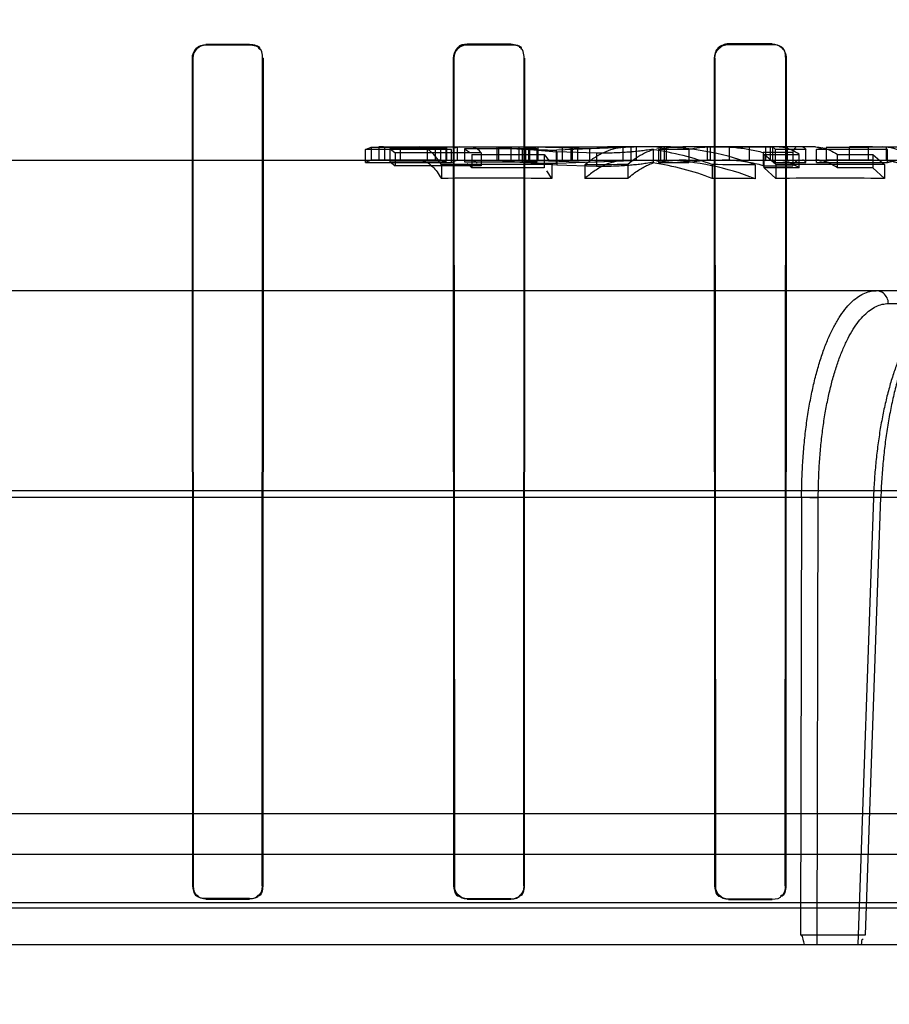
# Model space of a CAD drawing. Header units: millimetres. Extents: x 0 to 297, y 0 to 210.
# Tile 232 of 256: x 58.392 to 58.512, y 159.356 to 159.491. Entities that reach past the tile are written whole.
import ezdxf

# ---------------------------------------------------------------- set-up
doc = ezdxf.new("R2010")
doc.units = ezdxf.units.MM
doc.header["$LTSCALE"] = 16.335
doc.layers.get('0').update_dxf_attribs({"linetype": 'CONTINUOUS'})
for name, color, linetype in [('AXES_REF', 7, 'CONTINUOUS'), ('INTFCLR_1', 7, 'CONTINUOUS'), ('INTFCLR_144815', 7, 'CONTINUOUS'), ('INTFCLR_72935', 7, 'CONTINUOUS')]:
    doc.layers.add(name, color=color, linetype=linetype)

msp = doc.modelspace()

# ---------------------------------------------------------------- linework, layer by layer
at = {"color": 7, "linetype": 'Continuous'}
for radius in [5.8174969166, 5.817, 5.7797484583]:
    msp.add_circle((57.454730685, 154.8339782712), radius, dxfattribs=at)
msp.add_arc((57.454730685, 154.8339782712), 5.76, 278.2771290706, 261.7228709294, dxfattribs=at)
at = {"layer": 'AXES_REF', "color": 9, "linetype": 'Continuous'}
msp.add_circle((57.454730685, 154.8339782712), 5.3067073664, dxfattribs=at)
at = {"layer": 'INTFCLR_1', "color": 6, "linetype": 'Continuous'}
for p, q in [((58.42389843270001, 159.4879020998), (58.41789843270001, 159.4878985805)), ((58.41789843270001, 159.4878314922), (58.42389843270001, 159.4878348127)), ((58.4598984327, 159.4879318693), (58.45389843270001, 159.4879258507)), ((58.45389843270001, 159.4878571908), (58.4598984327, 159.4878628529)), ((58.4958984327, 159.4879774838), (58.4898984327, 159.4879687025)), ((58.4898984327, 159.4878974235), (58.4958984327, 159.487905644)), ((58.4160900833, 159.372023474), (58.4160265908, 159.486023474)), ((58.4161535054, 159.372023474), (58.4160933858, 159.486023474)), ((58.4257087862, 159.486023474), (58.4256483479, 159.372023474)), ((58.4257759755, 159.486023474), (58.4257121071, 159.372023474)), ((58.4520651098, 159.372023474), (58.4520002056, 159.486023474)), ((58.4521297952, 159.372023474), (58.4520684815, 159.486023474)), ((58.4617374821, 159.486023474), (58.4616756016, 159.372023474)), ((58.4618064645, 159.486023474), (58.4617408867, 159.372023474)), ((58.4880257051, 159.372023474), (58.4879584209, 159.486023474)), ((58.4880925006, 159.372023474), (58.4880291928, 159.486023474)), ((58.4977809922, 159.486023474), (58.4977168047, 159.372023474)), ((58.4978528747, 159.486023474), (58.4977845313, 159.372023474)), ((58.42389843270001, 159.3702744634), (58.41789843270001, 159.3702776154)), ((58.41789843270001, 159.370214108), (58.42389843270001, 159.3702107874)), ((58.4598984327, 159.3702478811), (58.45389843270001, 159.3702532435)), ((58.45389843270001, 159.3701884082), (58.4598984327, 159.3701827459)), ((58.4958984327, 159.3702074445), (58.4898984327, 159.3702151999)), ((58.4898984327, 159.3701481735), (58.4958984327, 159.3701399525))]:
    msp.add_line(p, q, dxfattribs=at)
at = {"layer": 'INTFCLR_1', "color": 9, "linetype": 'Continuous'}
for p, q in [((58.41789843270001, 159.4878985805), (58.41789843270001, 159.4878314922)), ((58.42389843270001, 159.4878348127), (58.42389843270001, 159.4879020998)), ((58.45389843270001, 159.4879258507), (58.45389843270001, 159.4878571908)), ((58.4598984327, 159.4878628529), (58.4598984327, 159.4879318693)), ((58.4898984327, 159.4879687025), (58.4898984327, 159.4878974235)), ((58.4958984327, 159.487905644), (58.4958984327, 159.4879774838)), ((58.4160933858, 159.486023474), (58.4160265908, 159.486023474)), ((58.4257759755, 159.486023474), (58.4257087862, 159.486023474)), ((58.4520684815, 159.486023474), (58.4520002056, 159.486023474)), ((58.4618064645, 159.486023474), (58.4617374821, 159.486023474)), ((58.4880291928, 159.486023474), (58.4879584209, 159.486023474)), ((58.4978528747, 159.486023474), (58.4977809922, 159.486023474)), ((58.4160900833, 159.372023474), (58.4161535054, 159.372023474)), ((58.4256483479, 159.372023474), (58.4257121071, 159.372023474)), ((58.4520651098, 159.372023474), (58.4521297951, 159.372023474)), ((58.4616756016, 159.372023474), (58.4617408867, 159.372023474)), ((58.4880257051, 159.372023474), (58.4880925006, 159.372023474)), ((58.4977168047, 159.372023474), (58.4977845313, 159.372023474)), ((58.41789843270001, 159.3702776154), (58.41789843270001, 159.370214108)), ((58.42389843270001, 159.3702107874), (58.42389843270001, 159.3702744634)), ((58.45389843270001, 159.3702532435), (58.45389843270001, 159.3701884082)), ((58.4598984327, 159.3701827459), (58.4598984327, 159.3702478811)), ((58.4898984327, 159.3702151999), (58.4898984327, 159.3701481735)), ((58.4958984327, 159.3701399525), (58.4958984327, 159.3702074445))]:
    msp.add_line(p, q, dxfattribs=at)
at = {"layer": 'INTFCLR_1', "color": 7, "linetype": 'Continuous'}
for points in [[(58.4898984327, 159.4879687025), (58.4898141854, 159.4879667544), (58.48972987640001, 159.4879611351), (58.4896456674, 159.4879518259), (58.4895618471, 159.4879388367), (58.48947845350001, 159.487922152), (58.4893952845, 159.4879016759), (58.4893124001, 159.4878773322), (58.4892301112, 159.4878491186), (58.4891486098, 159.4878170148)], [(58.4891766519, 159.487751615), (58.48925367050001, 159.4877819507), (58.4893319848, 159.4878088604), (58.4894114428, 159.4878322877), (58.48949206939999, 159.4878522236), (58.4895735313, 159.4878685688), (58.4896551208, 159.4878812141), (58.489736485, 159.487890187), (58.4898176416, 159.4878955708), (58.4898984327, 159.4878974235)], [(58.4521449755, 159.4867532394), (58.4521148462, 159.4866757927), (58.4520880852, 159.4865969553), (58.4520647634, 159.486516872), (58.4520449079, 159.4864355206), (58.4520286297, 159.4863532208), (58.4520160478, 159.4862706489), (58.4520071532, 159.4861881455), (58.4520018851, 159.486105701), (58.4520002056, 159.486023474)], [(58.4520684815, 159.486023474), (58.45207013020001, 159.4861033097), (58.45207525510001, 159.4861829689), (58.4520838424, 159.4862623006), (58.4520958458, 159.4863410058), (58.45211125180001, 159.4864190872), (58.45213014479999, 159.4864968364), (58.45215258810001, 159.486574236), (58.4521785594, 159.4866509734), (58.4522080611, 159.4867268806)]]:
    msp.add_lwpolyline(points, dxfattribs=at)
at = {"layer": 'INTFCLR_1', "color": 6, "linetype": 'Continuous'}
for points, knots in [([(58.4160265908, 159.486023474), (58.4160260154, 159.4865078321), (58.4164322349, 159.4875053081), (58.4174268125, 159.4878983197), (58.41789843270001, 159.4878985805)], [0, 0, 0, 0, 0.5066623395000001, 1, 1, 1, 1]), ([(58.4160933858, 159.486023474), (58.4160928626, 159.4864899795), (58.4164839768, 159.4874516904), (58.4174431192, 159.4878312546), (58.41789843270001, 159.4878314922)], [0, 0, 0, 0, 0.5060707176, 1, 1, 1, 1]), ([(58.4958984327, 159.4879774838), (58.49635489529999, 159.4879781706), (58.49738687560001, 159.4876102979), (58.4978535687, 159.4865638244), (58.4978528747, 159.486023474)], [0, 0, 0, 0, 0.4579220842, 1, 1, 1, 1]), ([(58.4257121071, 159.372023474), (58.4257121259, 159.371562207), (58.4253267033, 159.37059857), (58.4243623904, 159.370210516), (58.42389843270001, 159.3702107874)], [0, 0, 0, 0, 0.4985459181, 1, 1, 1, 1]), ([(58.45389843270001, 159.3702532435), (58.4534416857, 159.3702536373), (58.4525007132, 159.3706379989), (58.4521297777, 159.3715774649), (58.4521297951, 159.372023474)], [0, 0, 0, 0, 0.5059473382, 1, 1, 1, 1]), ([(58.4617408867, 159.372023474), (58.461740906, 159.3715588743), (58.461353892, 159.3705807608), (58.4603735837, 159.3701822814), (58.4598984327, 159.3701827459)], [0, 0, 0, 0, 0.4943860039, 1, 1, 1, 1]), ([(58.4898984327, 159.3702151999), (58.4894270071, 159.3702157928), (58.4884653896, 159.3706144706), (58.4880924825, 159.3715729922), (58.4880925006, 159.372023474)], [0, 0, 0, 0, 0.511359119, 1, 1, 1, 1])]:
    msp.add_open_spline(points, degree=3, knots=knots, dxfattribs=at)
for points in [[(58.42389843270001, 159.4879020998), (58.4244234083, 159.4879024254), (58.4253289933, 159.4877670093), (58.4253283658, 159.4872420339)], [(58.42389843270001, 159.4878348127), (58.4244051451, 159.4878351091), (58.42527887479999, 159.4877037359), (58.4252783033, 159.4871970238)], [(58.4598984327, 159.4879318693), (58.4604369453, 159.487932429), (58.46136309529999, 159.487787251), (58.46136243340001, 159.4872487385)], [(58.4598984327, 159.4878628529), (58.4604174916, 159.4878633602), (58.46131011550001, 159.4877233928), (58.4613095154, 159.487204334)], [(58.4958984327, 159.487905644), (58.4964362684, 159.4879064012), (58.49735743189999, 159.4877531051), (58.4973567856, 159.4872152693)], [(58.4160900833, 159.372023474), (58.41609006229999, 159.3715028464), (58.4162435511, 159.3706148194), (58.4167641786, 159.3706145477)], [(58.4256483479, 159.372023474), (58.4256483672, 159.3715240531), (58.4255060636, 159.3706693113), (58.4250066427, 159.3706695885)], [(58.4520651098, 159.372023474), (58.4520650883, 159.3715032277), (58.4522085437, 159.3706113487), (58.4527287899, 159.3706108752)], [(58.4616756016, 159.372023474), (58.4616756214, 159.3715219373), (58.4615396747, 159.3706601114), (58.4610381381, 159.3706605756)], [(58.4880257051, 159.372023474), (58.48802568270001, 159.3714989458), (58.4881613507, 159.3705957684), (58.48868587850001, 159.3705950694)], [(58.4977168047, 159.372023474), (58.4977168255, 159.3715154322), (58.4975853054, 159.3706393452), (58.497077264, 159.3706400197)], [(58.4977845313, 159.372023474), (58.4977845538, 159.3715038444), (58.4976590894, 159.3706035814), (58.4971394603, 159.370604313)], [(58.41789843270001, 159.3702776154), (58.4174508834, 159.3702778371), (58.4166592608, 159.3703469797), (58.416659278, 159.3707945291)]]:
    msp.add_open_spline(points, degree=3, dxfattribs=at)
at = {"layer": 'INTFCLR_1', "color": 7, "linetype": 'Continuous'}
for points, knots in [([(58.45200020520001, 159.4860234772), (58.45199958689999, 159.4865097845), (58.4524056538, 159.4875201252), (58.4534150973, 159.487926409), (58.45389843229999, 159.4879258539)], [0, 0, 0, 0, 0.5015327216, 1, 1, 1, 1]), ([(58.4520684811, 159.4860234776), (58.4520679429, 159.4864921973), (58.45245933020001, 159.4874661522), (58.4534324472, 159.4878576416), (58.4538984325, 159.4878571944)], [0, 0, 0, 0, 0.5014628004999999, 1, 1, 1, 1]), ([(58.4879584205, 159.4860234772), (58.4879576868, 159.4865131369), (58.488364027, 159.4875446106), (58.48939691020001, 159.4879690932), (58.4898984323, 159.4879687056)], [0, 0, 0, 0, 0.494016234, 1, 1, 1, 1]), ([(58.4880291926, 159.4860234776), (58.4880285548, 159.4864959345), (58.48842088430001, 159.4874898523), (58.48941594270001, 159.4878977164), (58.4898984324, 159.487897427)], [0, 0, 0, 0, 0.4947471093, 1, 1, 1, 1])]:
    msp.add_open_spline(points, degree=3, knots=knots, dxfattribs=at)
for points in [[(58.4522080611, 159.4867268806), (58.4523905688, 159.4871672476), (58.4527512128, 159.4877289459), (58.4532279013, 159.487729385)], [(58.45389843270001, 159.4879258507), (58.4534430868, 159.4879254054), (58.4527985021, 159.4878542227), (58.4526241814, 159.4874335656)], [(58.4880291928, 159.486023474), (58.4880286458, 159.4864804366), (58.4881083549, 159.4871228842), (58.488529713, 159.4872997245)], [(58.4891486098, 159.4878170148), (58.4886936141, 159.4876258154), (58.48810451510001, 159.4872601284), (58.4881051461, 159.4867665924)]]:
    msp.add_open_spline(points, degree=3, dxfattribs=at)
at = {"layer": 'INTFCLR_144815', "color": 6, "linetype": 'Continuous'}
for p, q in [((58.4398901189, 159.4734428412), (58.4406558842, 159.4737511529)), ((58.4398901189, 159.4716243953), (58.4398901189, 159.4734372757)), ((58.4517327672, 159.4734372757), (58.4398901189, 159.4734372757)), ((58.4406558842, 159.4737502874), (58.4406558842, 159.4719492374)), ((58.4406558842, 159.4737502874), (58.4483981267, 159.4737502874)), ((58.4417377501, 159.4737782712), (58.4417377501, 159.4719782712)), ((58.44234736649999, 159.4737782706), (58.4417377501, 159.4737782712)), ((58.44234736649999, 159.4737782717), (58.44248570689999, 159.4737726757)), ((58.44248570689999, 159.4737730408), (58.44248570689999, 159.4719728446)), ((58.44248570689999, 159.4737730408), (58.4502279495, 159.4737730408)), ((58.4509714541, 159.4735561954), (58.4432292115, 159.4735561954)), ((58.4432292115, 159.4735523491), (58.4432292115, 159.4717438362)), ((58.4432292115, 159.4735523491), (58.4439905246, 159.4729853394)), ((58.44470891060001, 159.4719782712), (58.44470891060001, 159.4737782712)), ((58.4483981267, 159.4737494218), (58.4487137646, 159.4737782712)), ((58.4483981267, 159.4737494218), (58.4483981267, 159.4719483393)), ((58.44947999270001, 159.4737782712), (58.44947999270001, 159.4719782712)), ((58.4502279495, 159.4737734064), (58.4502279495, 159.471973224)), ((58.4502279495, 159.4737734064), (58.4509714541, 159.4735571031)), ((58.4509714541, 159.4735561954), (58.4509714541, 159.4717478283)), ((58.4510341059, 159.4737782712), (58.4510341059, 159.4719782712)), ((58.4517327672, 159.4716277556), (58.4517327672, 159.473440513)), ((58.4528081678, 159.4737782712), (58.45209038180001, 159.4736280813)), ((58.45251093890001, 159.4737782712), (58.45251093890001, 159.4719782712)), ((58.4535412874, 159.4735395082), (58.4535412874, 159.4717305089)), ((58.4535412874, 159.4735395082), (58.4542185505, 159.4730802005)), ((58.4634955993, 159.4735380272), (58.4535412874, 159.4735380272)), ((58.4580196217, 159.4719782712), (58.4580196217, 159.4737782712)), ((58.45826894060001, 159.4719782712), (58.45826894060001, 159.4737782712)), ((58.45993517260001, 159.4719782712), (58.45993517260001, 159.4737782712)), ((58.4609884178, 159.4737782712), (58.4609884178, 159.4719782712)), ((58.4614744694, 159.4735051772), (58.4614744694, 159.4716948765)), ((58.4614744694, 159.4735051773), (58.4662248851, 159.473094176)), ((58.46193303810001, 159.4737782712), (58.46193303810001, 159.4719782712)), ((58.4623839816, 159.4737782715), (58.4669639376, 159.4737167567)), ((58.4623854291, 159.4719782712), (58.4623854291, 159.4737782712)), ((58.4624652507, 159.4737782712), (58.4624652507, 159.4719782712)), ((58.4625148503, 159.4737782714), (58.4732271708, 159.4737782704)), ((58.4625148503, 159.4737782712), (58.4634955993, 159.4735314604)), ((58.4634955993, 159.4735380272), (58.4634955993, 159.4717289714)), ((58.4636649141, 159.4719270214), (58.4636649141, 159.4737288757)), ((58.4707348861, 159.4735121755), (58.4636649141, 159.4737288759)), ((58.4781172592, 159.4737782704), (58.466184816, 159.473352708)), ((58.4732271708, 159.4737782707), (58.4669639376, 159.4737167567)), ((58.4669639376, 159.4737167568), (58.4669639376, 159.471914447)), ((58.4681571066, 159.4737782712), (58.4681571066, 159.4719782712)), ((58.4683385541, 159.4737782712), (58.4683385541, 159.4719782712)), ((58.4690786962, 159.4737782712), (58.4690786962, 159.4719782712)), ((58.47665848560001, 159.4737782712), (58.4707348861, 159.4735121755)), ((58.4707348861, 159.4735121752), (58.4707348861, 159.47170214)), ((58.4754021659, 159.4737550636), (58.4745024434, 159.4737756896)), ((58.4754021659, 159.4719541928), (58.4754021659, 159.4737550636)), ((58.4764469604, 159.4737782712), (58.4764469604, 159.4719782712)), ((58.477176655, 159.4737782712), (58.477176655, 159.4719782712)), ((58.4795278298, 159.473476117), (58.4795178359, 159.4715781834)), ((58.480936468, 159.473761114), (58.4800179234, 159.4735638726)), ((58.4802528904, 159.4734403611), (58.4802528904, 159.471627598)), ((58.48442453, 159.4734355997), (58.4802528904, 159.4734355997)), ((58.4805651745, 159.4719782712), (58.4805651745, 159.4737782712)), ((58.4810519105, 159.4737782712), (58.4810519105, 159.4719782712)), ((58.48190923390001, 159.4737782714), (58.4813209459, 159.4737549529)), ((58.4813209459, 159.4737549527), (58.4813209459, 159.4719540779)), ((58.48190923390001, 159.4737782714), (58.4840841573, 159.4737782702)), ((58.48442453, 159.4734355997), (58.48442453, 159.4716226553)), ((58.4869706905, 159.4737782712), (58.4869706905, 159.4719782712)), ((58.4959733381, 159.4737597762), (58.4873762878, 159.4737597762)), ((58.4873762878, 159.4737597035), (58.4873762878, 159.4719590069)), ((58.49005201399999, 159.4719782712), (58.49005201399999, 159.4737782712)), ((58.4927305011, 159.4737782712), (58.4927305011, 159.4719782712)), ((58.4950205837, 159.4736992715), (58.4937919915, 159.473769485)), ((58.4952571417, 159.4737782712), (58.4950205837, 159.4736992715)), ((58.4950205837, 159.471896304), (58.4950205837, 159.4736992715)), ((58.49565723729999, 159.4737782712), (58.49565723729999, 159.4719782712)), ((58.4959733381, 159.4737597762), (58.4959733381, 159.4719590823)), ((58.4963918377, 159.471624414), (58.4963918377, 159.4734372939)), ((58.5005590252, 159.4734372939), (58.4963918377, 159.4734372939)), ((58.4979623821, 159.4737782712), (58.4979623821, 159.4719782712)), ((58.5005590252, 159.4716298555), (58.5005590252, 159.473442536)), ((58.5020384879, 159.4734437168), (58.5029161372, 159.4736822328)), ((58.5020384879, 159.4716265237), (58.5020384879, 159.4734393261)), ((58.5118019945, 159.4734393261), (58.5020384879, 159.4734393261)), ((58.5033563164, 159.4737466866), (58.5033563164, 159.4719455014)), ((58.5033563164, 159.4737466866), (58.50914852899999, 159.4737466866)), ((58.5065942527, 159.4719782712), (58.5065942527, 159.4737782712)), ((58.5097385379, 159.4737782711), (58.5065942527, 159.4737782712)), ((58.50914852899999, 159.4737459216), (58.5097385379, 159.4737782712)), ((58.50914852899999, 159.4737459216), (58.50914852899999, 159.4719447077)), ((58.5116544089, 159.4719782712), (58.5116544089, 159.4737782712)), ((58.5118019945, 159.4716286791), (58.5118019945, 159.4734414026)), ((58.44248570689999, 159.4719724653), (58.44234736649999, 159.4719782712)), ((58.4502279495, 159.4719728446), (58.44248570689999, 159.4719728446)), ((58.4439905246, 159.472993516), (58.4439905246, 159.4711635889)), ((58.4439905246, 159.472993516), (58.4558331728, 159.472993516)), ((58.4487137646, 159.4719782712), (58.4483981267, 159.4719483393)), ((58.4509714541, 159.4717487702), (58.4502279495, 159.471973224)), ((58.4545544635, 159.4727579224), (58.4545544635, 159.4709188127)), ((58.4545544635, 159.4727579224), (58.4645087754, 159.4727579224)), ((58.4558331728, 159.4729887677), (58.4558331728, 159.4711586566)), ((58.4669639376, 159.471914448), (58.4623839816, 159.4719782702)), ((58.4634955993, 159.4717221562), (58.4625148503, 159.4719782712)), ((58.4645087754, 159.4727444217), (58.4645087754, 159.4709047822)), ((58.4645087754, 159.4727444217), (58.4652105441, 159.4718721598)), ((58.4661848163, 159.471536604), (58.47811725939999, 159.4719782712)), ((58.4662248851, 159.4730941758), (58.4662248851, 159.4712681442)), ((58.4717188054, 159.472910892), (58.4662248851, 159.473094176)), ((58.4669639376, 159.471914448), (58.4732271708, 159.4719782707)), ((58.470734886, 159.47170214), (58.4766584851, 159.4719782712)), ((58.474052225, 159.4719782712), (58.4749529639, 159.4719675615)), ((58.4809372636, 159.4719603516), (58.4800090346, 159.4717540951)), ((58.4813209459, 159.4719540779), (58.4819092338, 159.4719782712)), ((58.4931764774, 159.4719782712), (58.4944153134, 159.4719413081)), ((58.49469112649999, 159.4730219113), (58.49469112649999, 159.4711930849)), ((58.49876036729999, 159.4730219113), (58.49469112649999, 159.4730219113)), ((58.49481981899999, 159.4727615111), (58.49962811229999, 159.4727615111)), ((58.49481981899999, 159.470915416), (58.49481981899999, 159.4727546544)), ((58.49641685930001, 159.4713445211), (58.49481981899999, 159.4727546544)), ((58.4950205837, 159.4718963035), (58.4952571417, 159.4719782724)), ((58.49876036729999, 159.4730214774), (58.49876036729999, 159.4711926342)), ((58.4994697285, 159.4719782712), (58.4989159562, 159.4715013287)), ((58.49962811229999, 159.4709225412), (58.49962811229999, 159.4727615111)), ((58.5048599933, 159.4727602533), (58.5048599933, 159.4709212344)), ((58.5048599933, 159.4727602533), (58.5097999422, 159.4727602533)), ((58.5097385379, 159.4719782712), (58.50914852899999, 159.4719447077)), ((58.5097999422, 159.4727520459), (58.5097999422, 159.4709127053)), ((58.5097999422, 159.4727520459), (58.5113969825, 159.4713404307)), ((58.4406558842, 159.4719501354), (58.4398901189, 159.4716301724)), ((58.4398901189, 159.4716243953), (58.4517327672, 159.4716243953)), ((58.4483981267, 159.4719492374), (58.4406558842, 159.4719492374)), ((58.4432292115, 159.4717478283), (58.4509714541, 159.4717478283)), ((58.4439905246, 159.4711550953), (58.4432292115, 159.4717438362)), ((58.4558331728, 159.4711635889), (58.4439905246, 159.4711635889)), ((58.4503300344, 159.471347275), (58.4503300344, 159.4694511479)), ((58.4517327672, 159.4716277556), (58.4524487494, 159.4719392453)), ((58.4535412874, 159.4717289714), (58.4634955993, 159.4717289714)), ((58.4545544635, 159.4709219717), (58.4538809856, 159.4715230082)), ((58.4645087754, 159.4709188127), (58.4545544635, 159.4709188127)), ((58.4662248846, 159.4712681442), (58.4614744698, 159.4716948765)), ((58.4636649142, 159.4719270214), (58.470734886, 159.47170214)), ((58.4655562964, 159.4713386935), (58.4655562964, 159.4694422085)), ((58.4717188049, 159.4710777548), (58.4662248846, 159.4712681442)), ((58.47010731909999, 159.4713130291), (58.47010731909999, 159.4694154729)), ((58.4760260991, 159.4713494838), (58.4760260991, 159.4694534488)), ((58.4802528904, 159.4716226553), (58.48442453, 159.4716226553)), ((58.4873762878, 159.4719590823), (58.4959733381, 159.4719590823)), ((58.4876518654, 159.4713464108), (58.4876518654, 159.4694502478)), ((58.4935706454, 159.4713039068), (58.4935706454, 159.4694059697)), ((58.49469112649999, 159.4711930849), (58.49876036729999, 159.4711930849)), ((58.49962811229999, 159.4709225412), (58.49481981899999, 159.4709225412)), ((58.49481981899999, 159.470915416), (58.49641685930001, 159.4694482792)), ((58.4963918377, 159.471624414), (58.5005590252, 159.471624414)), ((58.49641685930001, 159.4713445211), (58.49641685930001, 159.4694482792)), ((58.5020384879, 159.4716265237), (58.5118019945, 159.4716265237)), ((58.5033563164, 159.4719462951), (58.5024768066, 159.4717735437)), ((58.50914852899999, 159.4719455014), (58.5033563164, 159.4719455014)), ((58.5097999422, 159.4709212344), (58.5048599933, 159.4709212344)), ((58.5113969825, 159.4694440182), (58.5097999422, 159.4709127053)), ((58.5113969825, 159.471340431), (58.5113969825, 159.4694440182)), ((58.5118019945, 159.4716286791), (58.5130675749, 159.4719393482)), ((58.4655562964, 159.4694422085), (58.4648616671, 159.4704847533)), ((58.4999730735, 159.4255483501), (58.5022719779, 159.4254855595)), ((58.5097547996, 159.4255318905), (58.510888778, 159.4255483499)), ((58.028175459, 159.3819782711), (58.6617844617, 159.3819782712)), ((58.4998239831, 159.365287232), (58.5087844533, 159.365287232))]:
    msp.add_line(p, q, dxfattribs=at)
at = {"layer": 'INTFCLR_144815', "color": 9, "linetype": 'Continuous'}
for p, q in [((58.44234736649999, 159.4737782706), (58.4625148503, 159.4737782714)), ((58.466184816, 159.471536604), (58.466184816, 159.4733527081)), ((58.48190923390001, 159.4737782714), (58.4732271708, 159.4737782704)), ((58.5018727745, 159.473778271), (58.4840841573, 159.4737782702)), ((58.5097385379, 159.4737782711), (58.5293368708, 159.4737782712)), ((58.1587649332, 159.4719782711), (58.7247045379, 159.4719782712)), ((58.4717188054, 159.4729108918), (58.4717188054, 159.4710777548)), ((58.6892199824, 159.4539782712), (57.98079605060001, 159.4539782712)), ((58.5119272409, 159.4522096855), (58.518867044, 159.4522096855)), ((57.9145041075, 159.4264903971), (58.763531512, 159.4264903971)), ((57.9543266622, 159.4255483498), (58.7113499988, 159.4255483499)), ((58.4999730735, 159.4255483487), (58.49982398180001, 159.3652872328)), ((58.50212429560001, 159.3639782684), (58.5022719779, 159.4254855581)), ((58.50987807, 159.4254855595), (58.5077257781, 159.3639782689)), ((58.5087844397, 159.3652872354), (58.510888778, 159.4255483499)), ((58.09095302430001, 159.3763970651), (58.6428438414, 159.3763970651)), ((58.5395343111, 159.3689564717), (58.1942625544, 159.3689564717)), ((58.1996254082, 159.3697204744), (58.5341715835, 159.3697232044)), ((57.8671673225, 159.3639782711), (58.8379901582, 159.3639782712))]:
    msp.add_line(p, q, dxfattribs=at)
at = {"layer": 'INTFCLR_144815', "color": 6, "linetype": 'Continuous'}
for points in [[(58.4963918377, 159.4734320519), (58.4963453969, 159.473488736), (58.4962989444, 159.4735403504), (58.4962524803, 159.4735868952), (58.4962060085, 159.4736283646), (58.4961595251, 159.4736647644), (58.4961130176, 159.473696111), (58.4960664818, 159.4737224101), (58.496019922, 159.473743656), (58.4959733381, 159.4737598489)], [(58.5000829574, 159.4737782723), (58.5001303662, 159.473774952), (58.5001790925, 159.4737646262), (58.5002291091, 159.4737467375), (58.5002802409, 159.4737207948), (58.5003326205, 159.4736861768), (58.5003866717, 159.4736419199), (58.5004425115, 159.4735870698), (58.5004999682, 159.473520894), (58.5005590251, 159.4734425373)], [(58.5005590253, 159.4716298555), (58.50050651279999, 159.4717025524), (58.500453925, 159.471766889), (58.50040122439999, 159.4718228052), (58.50034828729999, 159.4718702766), (58.5002951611, 159.4719091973), (58.5002420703, 159.4719394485), (58.5001890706, 159.4719610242), (58.5001360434, 159.4719739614), (58.5000829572, 159.4719782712)], [(58.4959733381, 159.4719591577), (58.4960199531, 159.4719423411), (58.4960665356, 159.4719202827), (58.4961130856, 159.4718929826), (58.49615959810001, 159.4718604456), (58.496206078, 159.471822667), (58.4962525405, 159.4717796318), (58.4962989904, 159.4717313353), (58.4963454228, 159.4716777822), (58.4963918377, 159.4716189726)]]:
    msp.add_lwpolyline(points, dxfattribs=at)
for centre, radius, start, end in [((58.4652794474, 159.4470826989), 0.0266950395, 93.46740116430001, 98.19456310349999), ((58.4740179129, 159.4343434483), 0.0394347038, 69.7733926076, 81.9828780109), ((58.4840892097, 159.4518372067), 0.0219410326, 90.0131934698, 100.0696930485), ((58.4799838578, 159.4352407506), 0.0385374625, 69.3561084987, 88.0116749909), ((58.488287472, 159.4521730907), 0.0216058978, 92.4170551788, 100.2993594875), ((58.4840974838, 159.4507335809), 0.0212448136, 90.0359408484, 100.4260586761), ((58.4571796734, 158.1161144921), 1.3552500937, 89.6458600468, 90.2895827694), ((58.4652817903, 159.4462200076), 0.0257578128, 93.59895197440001, 98.5001676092), ((58.4810802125, 158.17018487), 1.3011744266, 90.2225528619, 90.4831849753), ((58.4740062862, 159.4339027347), 0.0380765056, 68.9997648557, 81.67722408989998), ((58.4799783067, 159.4347903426), 0.0371881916, 68.5618106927, 87.9309368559), ((58.4882800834, 159.4512103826), 0.0207682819, 92.4941874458, 100.6987756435), ((58.481290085, 158.173249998), 1.2981120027, 89.45795526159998, 89.71920402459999), ((58.5035563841, 158.1869518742), 1.2844124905, 89.65024009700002, 90.3184854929), ((58.4571800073, 158.1690429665), 1.3004262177, 89.63094458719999, 90.3018059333), ((58.4810998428, 158.2173400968), 1.2521236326, 90.23216948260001, 90.5030120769), ((58.4813182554, 158.2271280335), 1.2423383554, 89.43491914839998, 89.70789705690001), ((58.50355651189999, 158.2370188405), 1.2324501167, 89.63549932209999, 90.33191951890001)]:
    msp.add_arc(centre, radius, start, end, dxfattribs=at)
for points, knots in [([(58.4503300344, 159.471347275), (58.4501442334, 159.471652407), (58.4497789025, 159.4721979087), (58.4491752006, 159.4728899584), (58.4484162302, 159.4735226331), (58.4477245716, 159.4737782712), (58.447293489, 159.4737782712)], [0, 0, 0, 0, 0.2655759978, 0.4871564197, 0.6795376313, 1, 1, 1, 1]), ([(58.4579207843, 159.4737782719), (58.4583047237, 159.4737782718), (58.4591150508, 159.4736772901), (58.460188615, 159.4735845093), (58.46117053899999, 159.4735072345), (58.4620175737, 159.4734548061), (58.4629300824, 159.4734110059), (58.46390815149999, 159.4733790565), (58.4650049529, 159.4733567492), (58.4657725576, 159.4733535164), (58.466184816, 159.473352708)], [0, 0, 0, 0, 0.1391313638, 0.2949405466, 0.3908032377, 0.4959962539, 0.6024742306, 0.7218430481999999, 0.8506061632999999, 1, 1, 1, 1]), ([(58.47010731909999, 159.4713130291), (58.4705141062, 159.4716656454), (58.4713418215, 159.4723034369), (58.4726638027, 159.4730532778), (58.474017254, 159.4735545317), (58.4749427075, 159.4737183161), (58.4754021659, 159.4737550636)], [0, 0, 0, 0, 0.2725716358, 0.5273624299, 0.7666263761, 1, 1, 1, 1]), ([(58.4795278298, 159.473476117), (58.4791862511, 159.4734195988), (58.4785901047, 159.473323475), (58.47768683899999, 159.4732073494), (58.4768223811, 159.4731168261), (58.47589965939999, 159.4730412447), (58.4749139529, 159.4729818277), (58.47378720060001, 159.4729356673), (58.4727038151, 159.4729142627), (58.4719888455, 159.4729115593), (58.4717188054, 159.472910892)], [0, 0, 0, 0, 0.1325003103, 0.2310604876, 0.3484871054, 0.465109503, 0.5853418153, 0.7263795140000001, 0.8966546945, 1, 1, 1, 1]), ([(58.4795178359, 159.4733927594), (58.47911180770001, 159.4732597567), (58.4782967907, 159.4729202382), (58.4771263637, 159.4722281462), (58.4763885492, 159.4716597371), (58.4760260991, 159.4713494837)], [0, 0, 0, 0, 0.3150314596, 0.6482155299, 1, 1, 1, 1]), ([(58.4890035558, 159.4737782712), (58.4896354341, 159.473778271), (58.4909089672, 159.473722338), (58.49281194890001, 159.4734696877), (58.4940685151, 159.4731893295), (58.49469112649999, 159.4730223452)], [0, 0, 0, 0, 0.3295454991, 0.6638117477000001, 1, 1, 1, 1]), ([(58.49962811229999, 159.4727658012), (58.49931567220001, 159.4729797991), (58.498680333, 159.4733475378), (58.4976666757, 159.4736987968), (58.4969771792, 159.4737782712), (58.4966409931, 159.4737782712)], [0, 0, 0, 0, 0.3552943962, 0.6845921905, 1, 1, 1, 1]), ([(58.5018727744, 159.4737782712), (58.5022087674, 159.4737782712), (58.50289797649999, 159.4736988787), (58.5039117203, 159.4733477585), (58.5045472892, 159.4729799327), (58.5048599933, 159.4727657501)], [0, 0, 0, 0, 0.3152153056, 0.6444160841, 1, 1, 1, 1]), ([(58.5163253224, 159.4714020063), (58.5159953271, 159.4717095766), (58.51533831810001, 159.472261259), (58.514295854, 159.4729346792), (58.5132458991, 159.473417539), (58.5121776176, 159.473711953), (58.51145497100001, 159.4737782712), (58.5110985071, 159.4737782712)], [0, 0, 0, 0, 0.2303132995, 0.4368336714, 0.6318746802, 0.8180063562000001, 1, 1, 1, 1]), ([(58.447293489, 159.4719782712), (58.4477271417, 159.4719782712), (58.4484252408, 159.4717075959), (58.4491846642, 159.4710467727), (58.4497859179, 159.4703265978), (58.4501482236, 159.4697621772), (58.4503300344, 159.4694511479)], [0, 0, 0, 0, 0.3171646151, 0.5102552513, 0.7365060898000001, 1, 1, 1, 1]), ([(58.4579207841, 159.4719782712), (58.4582929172, 159.4719782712), (58.4590531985, 159.4718810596), (58.4600611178, 159.4717888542), (58.4609694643, 159.4717125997), (58.46178249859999, 159.4716563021), (58.4626927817, 159.4716075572), (58.463715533, 159.4715685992), (58.4648964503, 159.4715420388), (58.46573185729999, 159.4715375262), (58.4661848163, 159.471536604)], [0, 0, 0, 0, 0.134834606, 0.2767390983, 0.3670369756, 0.4650516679, 0.5720313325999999, 0.6973145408, 0.8358794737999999, 1, 1, 1, 1]), ([(58.49469112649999, 159.4711935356), (58.4943190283, 159.4712971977), (58.49357092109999, 159.4714846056), (58.4924374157, 159.4717046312), (58.4912971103, 159.4718623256), (58.4901517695, 159.4719571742), (58.4893862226, 159.4719782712), (58.4890035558, 159.4719782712)], [0, 0, 0, 0, 0.2012328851, 0.4015582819, 0.6012628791, 0.8006431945, 1, 1, 1, 1]), ([(58.4966409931, 159.4719782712), (58.4969779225, 159.4719782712), (58.4976691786, 159.4718953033), (58.4986837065, 159.4715296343), (58.4993166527, 159.471148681), (58.49962811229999, 159.4709269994)], [0, 0, 0, 0, 0.3145739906, 0.6430700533, 1, 1, 1, 1]), ([(58.5048599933, 159.4709269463), (58.5045492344, 159.4711481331), (58.5039161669, 159.4715293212), (58.5029016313, 159.4718952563), (58.5022094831, 159.4719782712), (58.5018727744, 159.4719782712)], [0, 0, 0, 0, 0.3561166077, 0.6856431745, 1, 1, 1, 1]), ([(58.5110985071, 159.4719782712), (58.51145691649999, 159.4719782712), (58.5121824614, 159.471908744), (58.5132545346, 159.4716007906), (58.51431087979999, 159.4710945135), (58.5153506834, 159.4703926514), (58.5160026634, 159.4698214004), (58.5163253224, 159.4695081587)], [0, 0, 0, 0, 0.1815097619, 0.3665498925, 0.5621461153, 0.7722582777, 1, 1, 1, 1]), ([(58.4754021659, 159.4719541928), (58.4749400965, 159.4719158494), (58.47400575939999, 159.4717436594), (58.4728876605, 159.4713108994), (58.4720174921, 159.4708448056), (58.4713656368, 159.4704282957), (58.4707243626, 159.4699511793), (58.4703117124, 159.4696000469), (58.47010731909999, 159.4694154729)], [0, 0, 0, 0, 0.2328295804, 0.4736387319, 0.598918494, 0.7281275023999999, 0.8617064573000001, 1, 1, 1, 1]), ([(58.4795278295, 159.4716647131), (58.4792061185, 159.4716094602), (58.47864648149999, 159.4715153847), (58.4778093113, 159.4714010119), (58.4770186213, 159.4713116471), (58.4761847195, 159.47123658), (58.47528799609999, 159.4711725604), (58.4742771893, 159.4711213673), (58.4730684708, 159.4710861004), (58.4721984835, 159.4710789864), (58.4717188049, 159.4710777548)], [0, 0, 0, 0, 0.1248850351, 0.2170869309, 0.3232319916, 0.4292918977, 0.5373958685, 0.6671624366, 0.8164798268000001, 1, 1, 1, 1]), ([(58.4760260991, 159.4694534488), (58.4762724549, 159.469673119), (58.4767456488, 159.470065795), (58.4774482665, 159.4705636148), (58.478113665, 159.4709641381), (58.4787909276, 159.4713040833), (58.47926672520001, 159.4714927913), (58.4795178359, 159.4715781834)], [0, 0, 0, 0, 0.2407091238, 0.4479075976, 0.6274068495, 0.8065744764, 1, 1, 1, 1]), ([(58.4999730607, 159.4255483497), (58.4999759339, 159.4263957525), (58.5000074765, 159.4280865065), (58.5001325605, 159.4306049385), (58.5003347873, 159.4330794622), (58.5006115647, 159.4354802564), (58.50095967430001, 159.437785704), (58.5013757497, 159.439983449), (58.5018576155, 159.4420660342), (58.5024025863, 159.4440214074), (58.5030052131, 159.4458302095), (58.5036601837, 159.4474789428), (58.504362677, 159.4489592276), (58.5051102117, 159.4502662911), (58.5058980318, 159.4513904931), (58.5067190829, 159.4523211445), (58.5075675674, 159.4530527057), (58.5084393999, 159.4535816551), (58.509334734, 159.4539050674), (58.50994682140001, 159.4539782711), (58.510247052, 159.4539782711)], [0, 0, 0, 0, 0.0791848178, 0.1579882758, 0.235584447, 0.3111426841, 0.3837692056, 0.4534084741, 0.5201040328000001, 0.5834554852, 0.6430198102, 0.6981752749, 0.7491303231, 0.7960039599, 0.838713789, 0.8771903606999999, 0.9116808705, 0.9430134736, 0.9719453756, 1, 1, 1, 1]), ([(58.5220844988, 159.4539782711), (58.5217766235, 159.4539782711), (58.52114050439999, 159.4539010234), (58.52020403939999, 159.4535594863), (58.5192810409, 159.4529957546), (58.5183845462, 159.4522213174), (58.517520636, 159.4512493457), (58.5166917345, 159.4500890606), (58.5158992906, 159.4487446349), (58.5151475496, 159.4472232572), (58.5144442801, 159.4455418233), (58.5137938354, 159.4437143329), (58.513199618, 159.441752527), (58.5126640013, 159.439664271), (58.5121922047, 159.4374695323), (58.51178803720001, 159.4351909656), (58.5114542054, 159.4328530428), (58.5111907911, 159.4304643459), (58.5109975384, 159.4280252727), (58.5109170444, 159.4263803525), (58.510888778, 159.4255483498)], [0, 0, 0, 0, 0.0285285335, 0.0587379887, 0.09169627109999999, 0.128193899, 0.168121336, 0.2119204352, 0.2601251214, 0.3125755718, 0.3690460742, 0.4289151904, 0.4922453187, 0.5589234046, 0.6286260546, 0.7002119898, 0.7733138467, 0.8474223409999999, 0.9228599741, 1, 1, 1, 1]), ([(58.50038206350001, 159.3639782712), (58.50033072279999, 159.3642130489), (58.5002075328, 159.3646007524), (58.500063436, 159.3652872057), (58.4998239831, 159.365287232)], [0, 0, 0, 0, 0.5009095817, 1, 1, 1, 1])]:
    msp.add_open_spline(points, degree=3, knots=knots, dxfattribs=at)
for points in [[(58.4558331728, 159.4729887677), (58.455522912, 159.4732898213), (58.4551746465, 159.473690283), (58.4547423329, 159.473690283)], [(58.49876036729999, 159.4730214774), (58.4988756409, 159.4732695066), (58.4989577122, 159.4736934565), (58.4992312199, 159.4736934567)], [(58.45419276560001, 159.4719782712), (58.4545779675, 159.4719782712), (58.4550181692, 159.4718874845), (58.4552894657, 159.4716140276)], [(58.50824768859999, 159.3639782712), (58.5083002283, 159.3642353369), (58.5081764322, 159.3647418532), (58.5084388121, 159.3647418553)]]:
    msp.add_open_spline(points, degree=3, dxfattribs=at)
at = {"layer": 'INTFCLR_144815', "color": 9, "linetype": 'Continuous'}
for points, knots in [([(58.5119272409, 159.4522096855), (58.5119228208, 159.4524809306), (58.5117967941, 159.4530228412), (58.5112363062, 159.4537470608), (58.51060032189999, 159.4539782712), (58.5102470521, 159.4539782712)], [0, 0, 0, 0, 0.3048584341, 0.6030048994, 1, 1, 1, 1]), ([(58.5022719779, 159.4254855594), (58.50227386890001, 159.426274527), (58.5023012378, 159.4278446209), (58.5024138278, 159.4301807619), (58.5025972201, 159.4324740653), (58.5028496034, 159.4347074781), (58.5031693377, 159.4368644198), (58.5035541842, 159.4389295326), (58.5040011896, 159.4408887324), (58.5045074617, 159.442728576), (58.5050690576, 159.4444362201), (58.50568246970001, 159.445999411), (58.5063428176, 159.4474074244), (58.5070461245, 159.4486507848), (58.50778782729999, 159.4497215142), (58.508564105, 159.4506122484), (58.5093707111, 159.4513163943), (58.510203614, 159.451828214), (58.51105843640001, 159.4521397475), (58.5116424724, 159.4522096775), (58.5119272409, 159.4522096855)], [0, 0, 0, 0, 0.07841376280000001, 0.1560430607, 0.2324168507, 0.3070273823, 0.3793873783, 0.4490860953, 0.5157560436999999, 0.5790525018, 0.63867212, 0.6943351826, 0.745847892, 0.7931114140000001, 0.8361472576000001, 0.8750885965, 0.9102469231, 0.942168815, 0.9716975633, 1, 1, 1, 1]), ([(58.52040431, 159.4522096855), (58.5201180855, 159.4522096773), (58.51952917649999, 159.452138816), (58.5186643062, 159.4518263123), (58.5178151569, 159.4513138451), (58.51698619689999, 159.4506093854), (58.5161814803, 159.4497185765), (58.5154052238, 159.4486477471), (58.51466151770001, 159.44740404), (58.513955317, 159.4459955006), (58.5132910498, 159.444431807), (58.512673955, 159.4427238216), (58.5121078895, 159.4408837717), (58.5115971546, 159.438924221), (58.5111450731, 159.4368584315), (58.5107551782, 159.4347008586), (58.510430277, 159.4324677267), (58.5101725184, 159.4301761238), (58.50998411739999, 159.4278426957), (58.5099056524, 159.4262738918), (58.50987807, 159.4254855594)], [0, 0, 0, 0, 0.0282206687, 0.05786111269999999, 0.0900247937, 0.1254857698, 0.1647483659, 0.2081088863, 0.2556856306, 0.3074706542, 0.3633432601, 0.4230987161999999, 0.4864471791, 0.5530904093, 0.6227007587, 0.6948965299, 0.7692192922, 0.845156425, 0.9222258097, 1, 1, 1, 1])]:
    msp.add_open_spline(points, degree=3, knots=knots, dxfattribs=at)
at = {"layer": 'INTFCLR_72935', "color": 6, "linetype": 'Continuous'}
for p, q in [((58.41789843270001, 159.4878985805), (58.42389843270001, 159.4879020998)), ((58.42389843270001, 159.4878348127), (58.41789843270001, 159.4878314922)), ((58.45389843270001, 159.4879258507), (58.4598984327, 159.4879318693)), ((58.4598984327, 159.4878628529), (58.45389843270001, 159.4878571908)), ((58.4898984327, 159.4879687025), (58.4958984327, 159.4879774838)), ((58.4958984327, 159.487905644), (58.4898984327, 159.4878974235)), ((58.4160900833, 159.372023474), (58.4160265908, 159.486023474)), ((58.4160933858, 159.486023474), (58.4161535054, 159.372023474)), ((58.4256483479, 159.372023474), (58.4257087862, 159.486023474)), ((58.4257759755, 159.486023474), (58.4257121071, 159.372023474)), ((58.4520651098, 159.372023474), (58.4520002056, 159.486023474)), ((58.4520684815, 159.486023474), (58.4521297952, 159.372023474)), ((58.4616756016, 159.372023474), (58.4617374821, 159.486023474)), ((58.4618064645, 159.486023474), (58.4617408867, 159.372023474)), ((58.4880257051, 159.372023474), (58.4879584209, 159.486023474)), ((58.4880291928, 159.486023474), (58.4880925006, 159.372023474)), ((58.4977168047, 159.372023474), (58.4977809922, 159.486023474)), ((58.4978528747, 159.486023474), (58.4977845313, 159.372023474)), ((58.41789843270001, 159.3702776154), (58.42389843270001, 159.3702744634)), ((58.42389843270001, 159.3702107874), (58.41789843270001, 159.370214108)), ((58.45389843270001, 159.3702532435), (58.4598984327, 159.3702478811)), ((58.4598984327, 159.3701827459), (58.45389843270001, 159.3701884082)), ((58.4898984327, 159.3702151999), (58.4958984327, 159.3702074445)), ((58.4958984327, 159.3701399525), (58.4898984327, 159.3701481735))]:
    msp.add_line(p, q, dxfattribs=at)
at = {"layer": 'INTFCLR_72935', "color": 9, "linetype": 'Continuous'}
for p, q in [((58.41789843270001, 159.4878314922), (58.41789843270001, 159.4878985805)), ((58.42389843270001, 159.4879020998), (58.42389843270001, 159.4878348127)), ((58.45389843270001, 159.4878571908), (58.45389843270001, 159.4879258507)), ((58.4598984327, 159.4879318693), (58.4598984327, 159.4878628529)), ((58.4898984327, 159.4878974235), (58.4898984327, 159.4879687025)), ((58.4958984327, 159.4879774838), (58.4958984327, 159.487905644)), ((58.4160265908, 159.486023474), (58.4160933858, 159.486023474)), ((58.4257087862, 159.486023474), (58.4257759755, 159.486023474)), ((58.4520002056, 159.486023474), (58.4520684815, 159.486023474)), ((58.4617374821, 159.486023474), (58.4618064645, 159.486023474)), ((58.4879584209, 159.486023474), (58.4880291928, 159.486023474)), ((58.4977809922, 159.486023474), (58.4978528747, 159.486023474)), ((58.4161535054, 159.372023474), (58.4160900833, 159.372023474)), ((58.4257121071, 159.372023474), (58.4256483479, 159.372023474)), ((58.4521297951, 159.372023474), (58.4520651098, 159.372023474)), ((58.4617408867, 159.372023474), (58.4616756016, 159.372023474)), ((58.4880925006, 159.372023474), (58.4880257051, 159.372023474)), ((58.4977845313, 159.372023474), (58.4977168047, 159.372023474)), ((58.41789843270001, 159.370214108), (58.41789843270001, 159.3702776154)), ((58.42389843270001, 159.3702744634), (58.42389843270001, 159.3702107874)), ((58.45389843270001, 159.3701884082), (58.45389843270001, 159.3702532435)), ((58.4598984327, 159.3702478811), (58.4598984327, 159.3701827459)), ((58.4898984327, 159.3701481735), (58.4898984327, 159.3702151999)), ((58.4958984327, 159.3702074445), (58.4958984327, 159.3701399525))]:
    msp.add_line(p, q, dxfattribs=at)
at = {"layer": 'INTFCLR_72935', "color": 7, "linetype": 'Continuous'}
msp.add_lwpolyline([(58.452207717, 159.4867260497), (58.4521787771, 159.4866515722), (58.452153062, 159.4865757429), (58.4521306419, 159.4864986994), (58.4521115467, 159.4864204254), (58.4520958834, 159.4863412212), (58.4520837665, 159.4862617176), (58.45207519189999, 159.4861822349), (58.4520701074, 159.4861027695), (58.4520684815, 159.486023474)], dxfattribs=at)
at = {"layer": 'INTFCLR_72935', "color": 6, "linetype": 'Continuous'}
for points, knots in [([(58.4160265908, 159.486023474), (58.4160260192, 159.4865046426), (58.41642847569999, 159.4875015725), (58.4174236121, 159.4878983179), (58.41789843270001, 159.4878985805)], [0, 0, 0, 0, 0.5033201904, 1, 1, 1, 1]), ([(58.41789843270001, 159.4878314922), (58.4174437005, 159.4878312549), (58.41648466, 159.4874523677), (58.4160928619, 159.4864905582), (58.4160933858, 159.486023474)], [0, 0, 0, 0, 0.4933000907, 1, 1, 1, 1]), ([(58.45389843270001, 159.4879258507), (58.4534173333, 159.4879253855), (58.452408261, 159.4875232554), (58.4519996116, 159.4865120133), (58.4520002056, 159.486023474)], [0, 0, 0, 0, 0.4961635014, 1, 1, 1, 1]), ([(58.4898984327, 159.4879687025), (58.4893996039, 159.4879679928), (58.4883671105, 159.4875483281), (58.48795779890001, 159.4865158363), (58.4879584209, 159.486023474)], [0, 0, 0, 0, 0.5032620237, 1, 1, 1, 1]), ([(58.4880291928, 159.486023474), (58.48802863, 159.4864987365), (58.48842411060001, 159.4874936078), (58.4894187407, 159.4878967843), (58.4898984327, 159.4878974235)], [0, 0, 0, 0, 0.4976807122, 1, 1, 1, 1]), ([(58.4958984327, 159.4879774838), (58.49635844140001, 159.487978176), (58.49739111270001, 159.4876063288), (58.4978535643, 159.4865603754), (58.4978528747, 159.486023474)], [0, 0, 0, 0, 0.4614345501, 1, 1, 1, 1]), ([(58.41789843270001, 159.370214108), (58.41743097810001, 159.370214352), (58.416468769, 159.37060767), (58.4160900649, 159.3715680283), (58.4160900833, 159.372023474)], [0, 0, 0, 0, 0.5065060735, 1, 1, 1, 1]), ([(58.45389843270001, 159.3701884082), (58.4534189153, 159.3701888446), (58.4524425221, 159.3705944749), (58.452065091, 159.3715672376), (58.4520651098, 159.372023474)], [0, 0, 0, 0, 0.5124398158, 1, 1, 1, 1]), ([(58.4898984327, 159.3701481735), (58.4894030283, 159.3701488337), (58.4884047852, 159.3705700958), (58.4880256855, 159.3715629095), (58.4880257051, 159.372023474)], [0, 0, 0, 0, 0.5182224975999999, 1, 1, 1, 1])]:
    msp.add_open_spline(points, degree=3, knots=knots, dxfattribs=at)
for points in [[(58.42389843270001, 159.4879020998), (58.4244263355, 159.4879024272), (58.4253352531, 159.4877625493), (58.4253346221, 159.4872346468)], [(58.4257087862, 159.486023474), (58.4257093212, 159.4864978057), (58.42562500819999, 159.4873327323), (58.4251506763, 159.4873324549)], [(58.4598984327, 159.4879318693), (58.460440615, 159.4879324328), (58.4613708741, 159.4877815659), (58.46137020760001, 159.4872393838)], [(58.4617374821, 159.486023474), (58.4617380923, 159.4865512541), (58.4615846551, 159.4874535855), (58.4610568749, 159.4874530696)], [(58.4977809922, 159.486023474), (58.4977816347, 159.4865581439), (58.4976331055, 159.4874757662), (58.4970984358, 159.4874750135)], [(58.4161535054, 159.372023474), (58.41615348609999, 159.371520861), (58.4163020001, 159.3706637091), (58.41680461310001, 159.3706634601)], [(58.4257121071, 159.372023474), (58.4257121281, 159.3715079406), (58.4255678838, 159.3706243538), (58.4250523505, 159.3706246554)], [(58.4521297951, 159.372023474), (58.4521297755, 159.3715210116), (58.4522690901, 159.3706599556), (58.45277155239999, 159.3706595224)], [(58.4617408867, 159.372023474), (58.4617409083, 159.3715041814), (58.4616009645, 159.3706114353), (58.4610816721, 159.370611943)], [(58.4880925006, 159.372023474), (58.4880924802, 159.3715164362), (58.48822521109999, 159.3706440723), (58.48873224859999, 159.3706434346)], [(58.4977845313, 159.372023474), (58.4977845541, 159.3714973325), (58.4976493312, 159.3705895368), (58.49712319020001, 159.3705902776)], [(58.42389843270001, 159.3702744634), (58.4243545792, 159.3702742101), (58.4251581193, 159.3703529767), (58.4251581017, 159.3708091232)], [(58.4598984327, 159.3702478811), (58.46036108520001, 159.3702474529), (58.4611764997, 159.3703265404), (58.4611764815, 159.370789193)], [(58.4958984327, 159.3702074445), (58.4963773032, 159.3702068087), (58.49721865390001, 159.3702950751), (58.4972186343, 159.370773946)]]:
    msp.add_open_spline(points, degree=3, dxfattribs=at)
at = {"layer": 'INTFCLR_72935', "color": 7, "linetype": 'Continuous'}
msp.add_open_spline([(58.45389843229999, 159.4878571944), (58.4534358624, 159.4878567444), (58.4524635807, 159.4874705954), (58.4520674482, 159.4864956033), (58.4520684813, 159.4860234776)], degree=3, knots=[0, 0, 0, 0, 0.4948877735, 1, 1, 1, 1], dxfattribs=at)
msp.add_open_spline([(58.45389843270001, 159.4878571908), (58.45336610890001, 159.4878567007), (58.4526654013, 159.4876515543), (58.4524618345, 159.487159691)], degree=3, dxfattribs=at)

doc.saveas('drawing.dxf')
